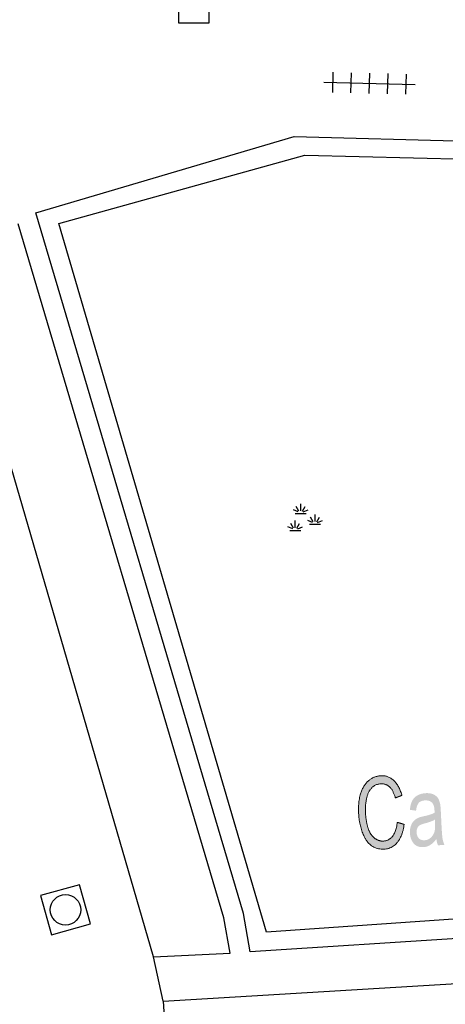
# Model space of a CAD drawing. Header units: metres. Extents: x 134521 to 134907, y 396000 to 396359.
# Tile 91 of 135: x 134765 to 134776, y 396185 to 396209. Entities that reach past the tile are written whole.
import ezdxf

# ---------------------------------------------------------------- set-up
doc = ezdxf.new("R2010")
doc.units = ezdxf.units.M
doc.header["$MEASUREMENT"] = 0

msp = doc.modelspace()

# ---------------------------------------------------------------- hatches: boundary and pattern name
at = {"linetype": 'Continuous', "lineweight": 0, "extrusion": (0, 0, -1)}
h = msp.add_hatch(color=251, dxfattribs=at)
edge = h.paths.add_edge_path()
edge.add_line((-134774.643, 396189.337), (-134774.812, 396189.287))
edge.add_spline(control_points=[(-134774.812, 396189.287), (-134774.774, 396189), (-134774.646, 396188.843), (-134774.519, 396188.687), (-134774.324, 396188.677), (-134774.122, 396188.667), (-134773.99, 396188.775), (-134773.858, 396188.884), (-134773.781, 396189.099), (-134773.704, 396189.314), (-134773.691, 396189.564), (-134773.677, 396189.838), (-134773.742, 396190.045), (-134773.806, 396190.252), (-134773.939, 396190.364), (-134774.071, 396190.476), (-134774.236, 396190.485), (-134774.424, 396190.494), (-134774.558, 396190.367), (-134774.693, 396190.24), (-134774.755, 396190)], knot_values=[0, 0, 0, 0.1, 0.1, 0.2, 0.2, 0.3, 0.3, 0.4, 0.4, 0.5, 0.5, 0.6, 0.6, 0.7, 0.7, 0.8, 0.8, 0.9, 0.9, 1, 1, 1], degree=2, periodic=0)
edge.add_line((-134774.755, 396190), (-134774.595, 396189.938))
edge.add_spline(control_points=[(-134774.595, 396189.938), (-134774.542, 396190.127), (-134774.455, 396190.209), (-134774.368, 396190.292), (-134774.243, 396190.286), (-134774.099, 396190.279), (-134774.007, 396190.178), (-134773.915, 396190.076), (-134773.884, 396189.912), (-134773.853, 396189.747), (-134773.861, 396189.574), (-134773.873, 396189.351), (-134773.927, 396189.187), (-134773.982, 396189.024), (-134774.084, 396188.946), (-134774.186, 396188.869), (-134774.3, 396188.875), (-134774.439, 396188.882), (-134774.53, 396188.998), (-134774.62, 396189.115), (-134774.643, 396189.337)], knot_values=[0, 0, 0, 0.1, 0.1, 0.2, 0.2, 0.3, 0.3, 0.4, 0.4, 0.5, 0.5, 0.6, 0.6, 0.7, 0.7, 0.8, 0.8, 0.9, 0.9, 1, 1, 1], degree=2, periodic=0)
h = msp.add_hatch(color=251, dxfattribs=at)
edge = h.paths.add_edge_path()
edge.add_spline(control_points=[(-134775.606, 396188.927), (-134775.526, 396188.822), (-134775.449, 396188.776), (-134775.372, 396188.731), (-134775.282, 396188.726), (-134775.133, 396188.719), (-134775.048, 396188.816), (-134774.963, 396188.914), (-134774.955, 396189.073), (-134774.95, 396189.166), (-134774.977, 396189.244), (-134775.003, 396189.322), (-134775.05, 396189.371), (-134775.096, 396189.42), (-134775.156, 396189.447), (-134775.201, 396189.466), (-134775.291, 396189.486), (-134775.475, 396189.526), (-134775.561, 396189.573), (-134775.559, 396189.618), (-134775.559, 396189.63), (-134775.552, 396189.761), (-134775.506, 396189.813), (-134775.444, 396189.883), (-134775.328, 396189.877), (-134775.22, 396189.872), (-134775.171, 396189.816), (-134775.123, 396189.76), (-134775.105, 396189.624)], knot_values=[0, 0, 0, 0.071429, 0.071429, 0.142857, 0.142857, 0.214286, 0.214286, 0.285714, 0.285714, 0.357143, 0.357143, 0.428571, 0.428571, 0.5, 0.5, 0.571429, 0.571429, 0.642857, 0.642857, 0.714286, 0.714286, 0.785714, 0.785714, 0.857143, 0.857143, 0.928571, 0.928571, 1, 1, 1], degree=2, periodic=0)
edge.add_line((-134775.105, 396189.624), (-134774.953, 396189.645))
edge.add_spline(control_points=[(-134774.953, 396189.645), (-134774.967, 396189.78), (-134775.009, 396189.866), (-134775.052, 396189.951), (-134775.138, 396190), (-134775.225, 396190.049), (-134775.341, 396190.055), (-134775.457, 396190.061), (-134775.531, 396190.026), (-134775.605, 396189.992), (-134775.642, 396189.936), (-134775.679, 396189.88), (-134775.697, 396189.792), (-134775.708, 396189.737), (-134775.715, 396189.595)], knot_values=[0, 0, 0, 0.142857, 0.142857, 0.285714, 0.285714, 0.428571, 0.428571, 0.571429, 0.571429, 0.714286, 0.714286, 0.857143, 0.857143, 1, 1, 1], degree=2, periodic=0)
edge.add_line((-134775.715, 396189.595), (-134775.729, 396189.309))
edge.add_spline(control_points=[(-134775.729, 396189.309), (-134775.744, 396189.01), (-134775.758, 396188.931), (-134775.772, 396188.852), (-134775.804, 396188.78)], knot_values=[0, 0, 0, 0.5, 0.5, 1, 1, 1], degree=2, periodic=0)
edge.add_line((-134775.804, 396188.78), (-134775.644, 396188.772))
edge.add_spline(control_points=[(-134775.644, 396188.772), (-134775.617, 396188.838), (-134775.606, 396188.927)], knot_values=[0, 0, 0, 1, 1, 1], degree=2, periodic=0)
edge = h.paths.add_edge_path(flags=16)
edge.add_spline(control_points=[(-134775.57, 396189.406), (-134775.489, 396189.354), (-134775.323, 396189.312), (-134775.23, 396189.288), (-134775.192, 396189.262), (-134775.154, 396189.237), (-134775.135, 396189.19), (-134775.116, 396189.143), (-134775.118, 396189.087), (-134775.123, 396189.001), (-134775.172, 396188.946), (-134775.221, 396188.891), (-134775.31, 396188.896), (-134775.399, 396188.9), (-134775.465, 396188.958), (-134775.531, 396189.016), (-134775.559, 396189.111), (-134775.58, 396189.185), (-134775.573, 396189.327)], knot_values=[0, 0, 0, 0.111111, 0.111111, 0.222222, 0.222222, 0.333333, 0.333333, 0.444444, 0.444444, 0.555556, 0.555556, 0.666667, 0.666667, 0.777778, 0.777778, 0.888889, 0.888889, 1, 1, 1], degree=2, periodic=0)
edge.add_line((-134775.573, 396189.327), (-134775.57, 396189.406))

# ---------------------------------------------------------------- linework, layer by layer
at = {"color": 251}
for p, q in [((134773.054, 396207.312), (134773.066, 396207.812)), ((134772.835, 396207.567), (134775.085, 396207.513)), ((134773.504, 396207.301), (134773.516, 396207.801)), ((134773.954, 396207.29), (134773.966, 396207.79)), ((134774.404, 396207.279), (134774.416, 396207.779)), ((134774.854, 396207.268), (134774.866, 396207.768)), ((134765.749, 396204.353), (134772.104, 396206.228)), ((134772.104, 396206.228), (134783.518, 396205.919)), ((134766.314, 396204.09), (134772.37, 396205.767)), ((134772.37, 396205.767), (134783.095, 396205.512)), ((134770.86, 396187.09), (134765.749, 396204.353)), ((134770.373, 396186.982), (134765.316, 396204.075)), ((134771.424, 396186.635), (134766.314, 396204.09)), ((134768.644, 396186.022), (134763.551, 396203.551)), ((134772.267, 396197.006), (134772.267, 396197.185)), ((134772.204, 396196.981), (134772.086, 396197.032)), ((134772.132, 396196.945), (134772.402, 396196.945)), ((134772.223, 396197.003), (134772.158, 396197.114)), ((134772.31, 396197.003), (134772.375, 396197.114)), ((134772.329, 396196.981), (134772.447, 396197.032)), ((134772.619, 396196.743), (134772.619, 396196.922)), ((134772.088, 396196.586), (134772.023, 396196.697)), ((134772.131, 396196.589), (134772.131, 396196.768)), ((134772.175, 396196.586), (134772.24, 396196.697)), ((134772.557, 396196.718), (134772.439, 396196.769)), ((134772.484, 396196.682), (134772.755, 396196.682)), ((134772.576, 396196.74), (134772.511, 396196.851)), ((134772.663, 396196.74), (134772.728, 396196.851)), ((134772.682, 396196.718), (134772.8, 396196.769)), ((134772.069, 396196.564), (134771.951, 396196.615)), ((134771.996, 396196.528), (134772.267, 396196.528)), ((134772.194, 396196.564), (134772.312, 396196.615)), ((134784.143, 396187.522), (134771.424, 396186.635)), ((134770.533, 396186.114), (134770.373, 396186.982)), ((134771.021, 396186.148), (134770.86, 396187.09)), ((134784.605, 396187.015), (134771.021, 396186.148)), ((134768.88, 396184.93), (134790.55, 396186.24)), ((134768.644, 396186.022), (134770.533, 396186.114)), ((134768.88, 396184.93), (134768.644, 396186.022)), ((134768.88, 396184.93), (134769.75, 396171.25))]:
    msp.add_line(p, q, dxfattribs=at)
at = {"color": 251, "flags": 128}
msp.add_lwpolyline([(134769.637, 396209.032), (134770.012, 396209.032), (134770.012, 396209.432), (134769.262, 396209.432), (134769.262, 396209.032), (134769.637, 396209.032)], dxfattribs=at)
msp.add_lwpolyline([(134766.131, 396186.568), (134767.094, 396186.835), (134766.827, 396187.798), (134765.864, 396187.531)], close=True, dxfattribs=at)
at = {"color": 251}
msp.add_circle((134766.479, 396187.183), 0.375, dxfattribs=at)
at = {"color": 251, "linetype": 'Continuous', "lineweight": 0}
msp.add_open_spline([(134774.643, 396189.337), (134774.727, 396189.312), (134774.812, 396189.287), (134774.774, 396189), (134774.646, 396188.843), (134774.519, 396188.687), (134774.324, 396188.677), (134774.122, 396188.667), (134773.99, 396188.775), (134773.858, 396188.884), (134773.781, 396189.099), (134773.704, 396189.314), (134773.691, 396189.564), (134773.677, 396189.838), (134773.742, 396190.045), (134773.806, 396190.252), (134773.939, 396190.364), (134774.071, 396190.476), (134774.236, 396190.485), (134774.424, 396190.494), (134774.558, 396190.367), (134774.693, 396190.24), (134774.755, 396190), (134774.675, 396189.969), (134774.595, 396189.938), (134774.542, 396190.127), (134774.455, 396190.209), (134774.368, 396190.292), (134774.243, 396190.286), (134774.099, 396190.279), (134774.007, 396190.178), (134773.915, 396190.076), (134773.884, 396189.912), (134773.853, 396189.747), (134773.861, 396189.574), (134773.873, 396189.351), (134773.927, 396189.187), (134773.982, 396189.024), (134774.084, 396188.946), (134774.186, 396188.869), (134774.3, 396188.875), (134774.439, 396188.882), (134774.53, 396188.998), (134774.62, 396189.115), (134774.643, 396189.337)], degree=2, knots=[0, 0, 0, 0.25, 0.25, 0.275, 0.275, 0.3, 0.3, 0.325, 0.325, 0.35, 0.35, 0.375, 0.375, 0.4, 0.4, 0.425, 0.425, 0.45, 0.45, 0.475, 0.475, 0.5, 0.5, 0.75, 0.75, 0.775, 0.775, 0.8, 0.8, 0.825, 0.825, 0.85, 0.85, 0.875, 0.875, 0.9, 0.9, 0.925, 0.925, 0.95, 0.95, 0.975, 0.975, 1, 1, 1], dxfattribs=at)

doc.saveas('drawing.dxf')
